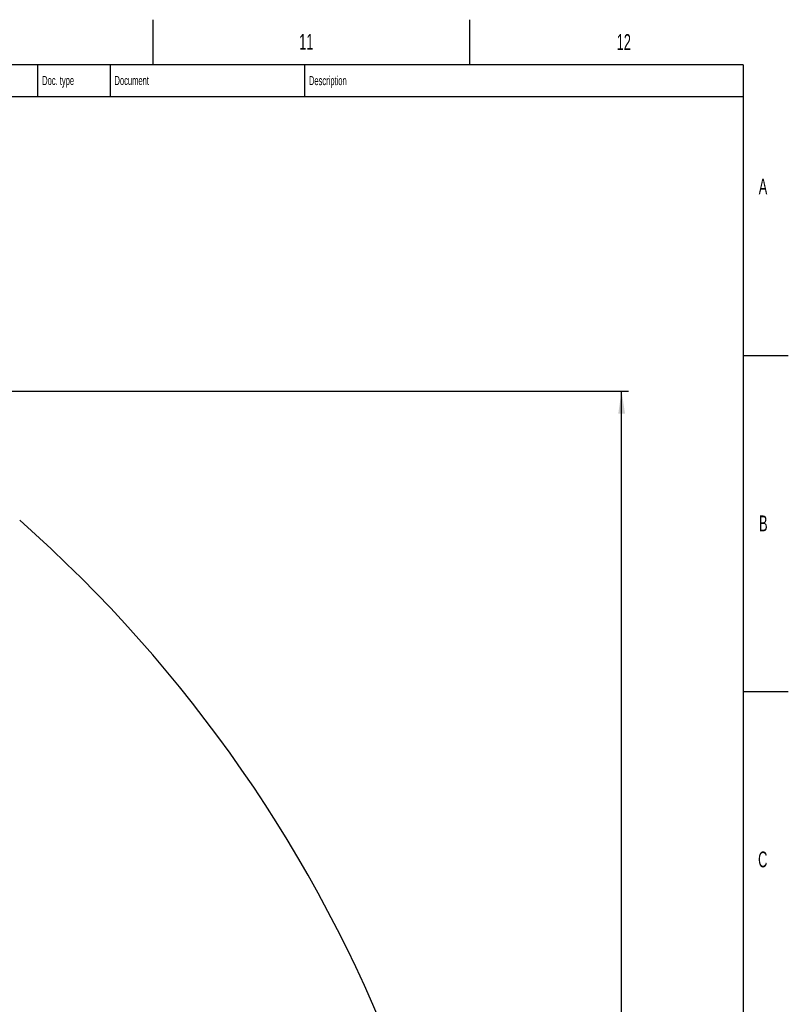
# Model space of a CAD drawing. Extents: x 0 to 8410, y 0 to 5940.
# Tile 161 of 161: x 6710 to 8410, y 3763 to 5940. Entities that reach past the tile are written whole.
import ezdxf

# ---------------------------------------------------------------- set-up
doc = ezdxf.new("R2010")
doc.units = 0
doc.header["$LTSCALE"] = 10
doc.layers.get('0').update_dxf_attribs({"linetype": 'CONTINUOUS'})
doc.styles.add('SLDTEXTSTYLE0', font='TXT', dxfattribs={"width": 0.605})
doc.dimstyles.new('SLDDIMSTYLE2', dxfattribs={"dimtxt": 50, "dimasz": 50, "dimexe": 0, "dimexo": 0.0625, "dimgap": 12.5, "dimtad": 1, "dimdec": 0, "dimrnd": 1e-09, "dimzin": 12, "dimtxsty": 'SLDTEXTSTYLE0', "dimsah": 1, "dimcen": 0.09, "dimazin": 3, "dimtfac": 1, "dimtofl": 0, "dimtmove": 0, "dimatfit": 3, "dimtolj": 1, "dimtzin": 12})

# ---------------------------------------------------------------- blocks, each defined once
blk = doc.blocks.new('_D_3')
at = {"color": 7, "linetype": 'CONTINUOUS'}
for p, q in [((5824, 5119), (8056.4, 5119)), ((8041.4, 1025.8), (8041.4, 5119)), ((6281.6, 1025.8), (8056.4, 1025.8))]:
    blk.add_line(p, q, dxfattribs=at)
for points in [[(8041.4, 5119), (8033.9, 5069), (8048.9, 5069)], [(8041.4, 1025.8), (8048.9, 1075.8), (8033.9, 1075.8)]]:
    blk.add_solid(points, dxfattribs=at)
at = {"color": 7, "linetype": 'CONTINUOUS', "insert": (7976.9, 2996), "char_height": 50, "attachment_point": 1, "rotation": 90, "style": 'SLDTEXTSTYLE0'}
blk.add_mtext('4093', dxfattribs=at)

msp = doc.modelspace()

# ---------------------------------------------------------------- linework, layer by layer
at = {"color": 7, "linetype": 'CONTINUOUS'}
for p, q in [((7005, 5940), (7005, 5840)), ((7705, 5940), (7705, 5840)), ((8310, 5840), (200, 5840)), ((6750, 5840), (6750, 5770)), ((6910, 5840), (6910, 5770)), ((7340, 5840), (7340, 5770)), ((8310, 5840), (8310, 100)), ((6230, 5770), (8310, 5770)), ((8310, 5197.5), (8410, 5197.5)), ((8310, 4455), (8410, 4455))]:
    msp.add_line(p, q, dxfattribs=at)
msp.add_arc((4681.634054, 2533.021738), 3066.98915, 353.58998934, 48.58998934, dxfattribs=at)

# ---------------------------------------------------------------- texts
at = {"color": 7, "linetype": 'CONTINUOUS', "attachment_point": 1, "style": 'SLDTEXTSTYLE0'}
for s, insert, char_height in [('11', (7328.397557, 5908.488249), 35), ('12', (8030.421365, 5908.042344), 35), ('Doc. type', (6759.985058, 5815.547829), 20), ('Document', (6919.909928, 5815.547708), 20), ('Description', (7349.892839, 5815.289501), 20), ('A', (8344.565437, 5588.72111), 35), ('B', (8345.238992, 4843.884916), 35), ('C', (8343.21541, 4101.038896), 35)]:
    msp.add_mtext(s, dxfattribs=dict(at, insert=insert, char_height=char_height))

# ---------------------------------------------------------------- dimensions: what is measured, and where the dimension line sits
at = {"color": 7, "linetype": 'CONTINUOUS'}
dim = msp.add_linear_dim(base=(8041.367546, 5118.989613), p1=(6261.634054, 1025.797468), p2=(5804.021524, 5118.989613), angle=90, dimstyle='SLDDIMSTYLE2', dxfattribs=at)
dim.commit()
dim.dimension.update_dxf_attribs({"geometry": '_D_3', "text_midpoint": (8041.367546, 3072.39354), "dimtype": 160})

doc.saveas('drawing.dxf')
